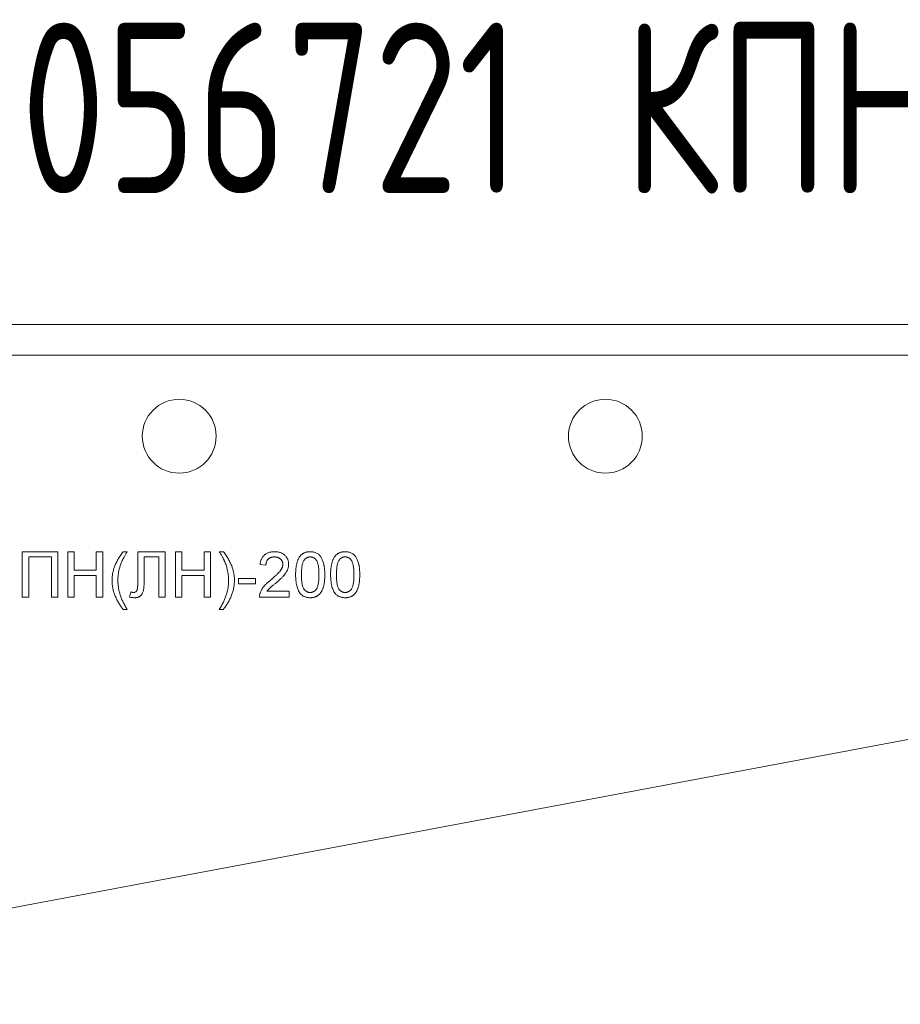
# Model space of a CAD drawing. Header units: millimetres. Extents: x -157 to 1216, y -3 to 919.
# Tile 7 of 9: x 688 to 765, y 670 to 757. Entities that reach past the tile are written whole.
import ezdxf

# ---------------------------------------------------------------- set-up
doc = ezdxf.new("R2010")
doc.units = ezdxf.units.MM
doc.styles.add('SLDTEXTSTYLE0', font='TXT', dxfattribs={"width": 0.7, "bigfont": 'bigfont'})

msp = doc.modelspace()

# ---------------------------------------------------------------- linework, layer by layer
at = {"color": 7, "linetype": 'Continuous', "lineweight": 15}
for p, q in [((864.545, 729.741), (624.545, 729.741)), ((864.545, 727.041), (624.545, 727.041)), ((688.237, 709.741), (691.365, 709.741)), ((688.237, 705.741), (688.237, 709.741)), ((688.801, 709.279), (688.801, 705.741)), ((690.801, 709.279), (688.801, 709.279)), ((690.801, 705.741), (690.801, 709.279)), ((691.365, 709.741), (691.365, 705.741)), ((692.237, 709.741), (692.801, 709.741)), ((692.237, 705.741), (692.237, 709.741)), ((692.801, 709.741), (692.801, 708.1)), ((694.75, 709.741), (695.314, 709.741)), ((694.75, 708.1), (694.75, 709.741)), ((695.314, 709.741), (695.314, 705.741)), ((697.109, 709.741), (697.468, 709.741)), ((698.391, 709.741), (700.801, 709.741)), ((698.391, 706.923), (698.391, 709.741)), ((698.955, 709.279), (698.955, 707.223)), ((700.237, 709.279), (698.955, 709.279)), ((700.237, 705.741), (700.237, 709.279)), ((700.801, 709.741), (700.801, 705.741)), ((701.724, 709.741), (702.288, 709.741)), ((701.724, 705.741), (701.724, 709.741)), ((702.288, 709.741), (702.288, 708.1)), ((704.237, 709.741), (704.801, 709.741)), ((704.237, 708.1), (704.237, 709.741)), ((704.801, 709.741), (704.801, 705.741)), ((705.57, 709.741), (705.929, 709.741)), ((642.085, 669.904), (847.002, 708.404)), ((692.801, 708.1), (694.75, 708.1)), ((702.288, 708.1), (704.237, 708.1)), ((709.673, 708.561), (709.16, 708.613)), ((692.801, 707.638), (692.801, 705.741)), ((694.75, 707.638), (692.801, 707.638)), ((694.75, 705.741), (694.75, 707.638)), ((702.288, 707.638), (702.288, 705.741)), ((704.237, 707.638), (702.288, 707.638)), ((704.237, 705.741), (704.237, 707.638)), ((707.263, 707.382), (708.75, 707.382)), ((707.263, 706.92), (707.263, 707.382)), ((708.75, 707.382), (708.75, 706.92)), ((708.75, 706.92), (707.263, 706.92)), ((688.801, 705.741), (688.237, 705.741)), ((691.365, 705.741), (690.801, 705.741)), ((692.801, 705.741), (692.237, 705.741)), ((695.314, 705.741), (694.75, 705.741)), ((697.673, 705.741), (697.775, 706.202)), ((700.801, 705.741), (700.237, 705.741)), ((702.288, 705.741), (701.724, 705.741)), ((704.801, 705.741), (704.237, 705.741)), ((711.724, 705.741), (709.109, 705.741)), ((709.767, 706.254), (711.724, 706.254)), ((711.724, 706.254), (711.724, 705.741)), ((697.468, 704.664), (697.109, 704.664)), ((705.929, 704.664), (705.57, 704.664))]:
    msp.add_line(p, q, dxfattribs=at)
for centre in [(702.045, 719.904), (739.545, 719.904)]:
    msp.add_circle(centre, 3.25, dxfattribs=at)
for points, knots in [([(696.346, 708.41), (696.367, 708.466), (696.411, 708.578), (696.486, 708.745), (696.568, 708.912), (696.66, 709.078), (696.759, 709.245), (696.868, 709.411), (696.984, 709.577), (697.067, 709.686), (697.109, 709.741)], [0, 0, 0, 0, 0.1163279, 0.2353496, 0.3561134, 0.4790675, 0.6050609, 0.7336426, 0.8651388, 1, 1, 1, 1]), ([(697.029, 708.956), (697.002, 708.895), (696.947, 708.773), (696.877, 708.584), (696.816, 708.392), (696.782, 708.261), (696.765, 708.196)], [0, 0, 0, 0, 0.248942, 0.498415, 0.747745, 1, 1, 1, 1]), ([(697.468, 709.741), (697.441, 709.697), (697.39, 709.612), (697.318, 709.489), (697.252, 709.377), (697.194, 709.273), (697.142, 709.18), (697.098, 709.097), (697.061, 709.023), (697.039, 708.977), (697.029, 708.956)], [0, 0, 0, 0, 0.171442, 0.329597, 0.474924, 0.606986, 0.725026, 0.829847, 0.921894, 1, 1, 1, 1]), ([(706.012, 708.948), (706.002, 708.97), (705.98, 709.016), (705.943, 709.091), (705.898, 709.175), (705.847, 709.269), (705.787, 709.373), (705.722, 709.487), (705.648, 709.611), (705.597, 709.696), (705.57, 709.741)], [0, 0, 0, 0, 0.078194, 0.1697974, 0.2748608, 0.3933782, 0.5254456, 0.6702174, 0.8281454, 1, 1, 1, 1]), ([(705.929, 709.741), (705.971, 709.686), (706.055, 709.577), (706.17, 709.411), (706.279, 709.245), (706.378, 709.078), (706.47, 708.912), (706.552, 708.745), (706.627, 708.578), (706.671, 708.466), (706.692, 708.41)], [0, 0, 0, 0, 0.134861, 0.266357, 0.394939, 0.520933, 0.643887, 0.76465, 0.883672, 1, 1, 1, 1]), ([(706.273, 708.188), (706.257, 708.253), (706.224, 708.384), (706.162, 708.576), (706.093, 708.765), (706.039, 708.887), (706.012, 708.948)], [0, 0, 0, 0, 0.251961, 0.501505, 0.750845, 1, 1, 1, 1]), ([(709.16, 708.613), (709.165, 708.657), (709.176, 708.744), (709.201, 708.87), (709.237, 708.987), (709.279, 709.097), (709.333, 709.198), (709.393, 709.292), (709.465, 709.376), (709.544, 709.453), (709.631, 709.521), (709.726, 709.58), (709.828, 709.63), (709.937, 709.671), (710.053, 709.702), (710.176, 709.724), (710.307, 709.738), (710.396, 709.74), (710.442, 709.741)], [0, 0, 0, 0, 0.070675, 0.137493, 0.201473, 0.262869, 0.32255, 0.380737, 0.43822, 0.495487, 0.553484, 0.611346, 0.670644, 0.731587, 0.794183, 0.859445, 0.928208, 1, 1, 1, 1]), ([(710.431, 709.279), (710.403, 709.279), (710.349, 709.277), (710.269, 709.268), (710.194, 709.254), (710.122, 709.233), (710.055, 709.206), (709.993, 709.173), (709.934, 709.135), (709.881, 709.09), (709.832, 709.04), (709.789, 708.985), (709.754, 708.925), (709.725, 708.861), (709.702, 708.793), (709.685, 708.72), (709.676, 708.642), (709.674, 708.588), (709.673, 708.561)], [0, 0, 0, 0, 0.070696, 0.138358, 0.20337, 0.2657, 0.327256, 0.386512, 0.445858, 0.505173, 0.56378, 0.622343, 0.680824, 0.739795, 0.800801, 0.864239, 0.930631, 1, 1, 1, 1]), ([(711.16, 708.632), (711.16, 708.654), (711.158, 708.698), (711.148, 708.763), (711.134, 708.825), (711.11, 708.884), (711.083, 708.941), (711.047, 708.994), (711.006, 709.045), (710.959, 709.092), (710.907, 709.137), (710.849, 709.174), (710.79, 709.207), (710.725, 709.234), (710.657, 709.254), (710.585, 709.268), (710.509, 709.277), (710.457, 709.279), (710.431, 709.279)], [0, 0, 0, 0, 0.061762, 0.121174, 0.179421, 0.236843, 0.294322, 0.353191, 0.412721, 0.474522, 0.537057, 0.599591, 0.662367, 0.725246, 0.790316, 0.857724, 0.927232, 1, 1, 1, 1]), ([(710.442, 709.741), (710.488, 709.74), (710.578, 709.738), (710.71, 709.723), (710.834, 709.698), (710.951, 709.664), (711.06, 709.619), (711.162, 709.564), (711.256, 709.5), (711.342, 709.425), (711.42, 709.344), (711.487, 709.257), (711.544, 709.165), (711.593, 709.069), (711.628, 708.967), (711.654, 708.861), (711.671, 708.751), (711.672, 708.675), (711.673, 708.637)], [0, 0, 0, 0, 0.074712, 0.145539, 0.213339, 0.278615, 0.342094, 0.40389, 0.465063, 0.526577, 0.587328, 0.64638, 0.704345, 0.761672, 0.819418, 0.878039, 0.937796, 1, 1, 1, 1]), ([(712.288, 707.713), (712.289, 707.771), (712.29, 707.883), (712.296, 708.046), (712.307, 708.202), (712.323, 708.349), (712.343, 708.488), (712.368, 708.619), (712.396, 708.742), (712.43, 708.857), (712.468, 708.965), (712.51, 709.065), (712.558, 709.158), (712.608, 709.245), (712.665, 709.324), (712.723, 709.397), (712.788, 709.463), (712.857, 709.521), (712.93, 709.573), (713.008, 709.618), (713.09, 709.657), (713.178, 709.687), (713.27, 709.711), (713.366, 709.729), (713.466, 709.739), (713.535, 709.74), (713.57, 709.741)], [0, 0, 0, 0, 0.063114, 0.123615, 0.180974, 0.235261, 0.287101, 0.336031, 0.382382, 0.426334, 0.468211, 0.50825, 0.546628, 0.58365, 0.618994, 0.653583, 0.687156, 0.720422, 0.75323, 0.78626, 0.819504, 0.853545, 0.888308, 0.923996, 0.96135, 1, 1, 1, 1]), ([(713.033, 709.005), (713.014, 708.973), (712.973, 708.906), (712.928, 708.789), (712.889, 708.655), (712.856, 708.503), (712.832, 708.332), (712.813, 708.143), (712.804, 707.935), (712.802, 707.79), (712.801, 707.715)], [0, 0, 0, 0, 0.083888, 0.177154, 0.282514, 0.3994, 0.529491, 0.672802, 0.829536, 1, 1, 1, 1]), ([(713.565, 709.279), (713.538, 709.278), (713.486, 709.277), (713.409, 709.264), (713.337, 709.242), (713.268, 709.212), (713.203, 709.173), (713.141, 709.126), (713.084, 709.069), (713.05, 709.027), (713.033, 709.005)], [0, 0, 0, 0, 0.127665, 0.251739, 0.372753, 0.492147, 0.61407, 0.737197, 0.865607, 1, 1, 1, 1]), ([(714.34, 707.715), (714.339, 707.79), (714.338, 707.935), (714.328, 708.141), (714.311, 708.328), (714.289, 708.495), (714.259, 708.642), (714.222, 708.77), (714.179, 708.878), (714.128, 708.968), (714.07, 709.041), (714.01, 709.105), (713.946, 709.159), (713.877, 709.203), (713.805, 709.238), (713.729, 709.262), (713.648, 709.277), (713.593, 709.278), (713.565, 709.279)], [0, 0, 0, 0, 0.115629, 0.221541, 0.317048, 0.403151, 0.480181, 0.547649, 0.607036, 0.658652, 0.705723, 0.749804, 0.792587, 0.833874, 0.874768, 0.915223, 0.956881, 1, 1, 1, 1]), ([(713.57, 709.741), (713.622, 709.739), (713.723, 709.736), (713.87, 709.712), (714.009, 709.671), (714.139, 709.615), (714.259, 709.544), (714.365, 709.458), (714.458, 709.357), (714.536, 709.241), (714.604, 709.112), (714.664, 708.971), (714.719, 708.816), (714.758, 708.678), (714.785, 708.559), (714.804, 708.461), (714.819, 708.354), (714.831, 708.241), (714.84, 708.12), (714.848, 707.991), (714.851, 707.855), (714.852, 707.762), (714.852, 707.713)], [0, 0, 0, 0, 0.056724, 0.111437, 0.164368, 0.216435, 0.267641, 0.31736, 0.367473, 0.41821, 0.471404, 0.527966, 0.588061, 0.652134, 0.686345, 0.723264, 0.76261, 0.804739, 0.84943, 0.896711, 0.94689, 1, 1, 1, 1]), ([(715.365, 707.713), (715.366, 707.771), (715.367, 707.883), (715.373, 708.046), (715.384, 708.202), (715.4, 708.349), (715.42, 708.488), (715.445, 708.619), (715.473, 708.742), (715.507, 708.857), (715.545, 708.965), (715.587, 709.065), (715.635, 709.158), (715.685, 709.245), (715.741, 709.324), (715.8, 709.397), (715.865, 709.463), (715.934, 709.521), (716.007, 709.573), (716.085, 709.618), (716.167, 709.657), (716.255, 709.687), (716.347, 709.711), (716.443, 709.729), (716.543, 709.739), (716.612, 709.74), (716.647, 709.741)], [0, 0, 0, 0, 0.063114, 0.123615, 0.180974, 0.235261, 0.287101, 0.336031, 0.382382, 0.426334, 0.468211, 0.50825, 0.546628, 0.58365, 0.618994, 0.653583, 0.687156, 0.720422, 0.75323, 0.78626, 0.819504, 0.853545, 0.888308, 0.923996, 0.96135, 1, 1, 1, 1]), ([(716.11, 709.005), (716.091, 708.973), (716.05, 708.906), (716.005, 708.789), (715.965, 708.655), (715.933, 708.503), (715.909, 708.332), (715.89, 708.143), (715.881, 707.935), (715.879, 707.79), (715.878, 707.715)], [0, 0, 0, 0, 0.083888, 0.177154, 0.282514, 0.3994, 0.529491, 0.672802, 0.829536, 1, 1, 1, 1]), ([(716.642, 709.279), (716.615, 709.278), (716.563, 709.277), (716.486, 709.264), (716.414, 709.242), (716.345, 709.212), (716.28, 709.173), (716.218, 709.126), (716.161, 709.069), (716.127, 709.027), (716.11, 709.005)], [0, 0, 0, 0, 0.1276648, 0.2517386, 0.3727533, 0.4921468, 0.6140696, 0.7371973, 0.865607, 1, 1, 1, 1]), ([(717.416, 707.715), (717.416, 707.79), (717.415, 707.935), (717.405, 708.141), (717.388, 708.328), (717.366, 708.495), (717.336, 708.642), (717.299, 708.77), (717.256, 708.878), (717.204, 708.968), (717.147, 709.041), (717.087, 709.105), (717.023, 709.159), (716.954, 709.203), (716.882, 709.238), (716.806, 709.262), (716.725, 709.277), (716.67, 709.278), (716.642, 709.279)], [0, 0, 0, 0, 0.115629, 0.221541, 0.317048, 0.403151, 0.480181, 0.547649, 0.607036, 0.658652, 0.705723, 0.749804, 0.792587, 0.833874, 0.874768, 0.915223, 0.956881, 1, 1, 1, 1]), ([(716.647, 709.741), (716.699, 709.739), (716.8, 709.736), (716.947, 709.712), (717.086, 709.671), (717.216, 709.615), (717.336, 709.544), (717.442, 709.458), (717.535, 709.357), (717.613, 709.241), (717.681, 709.112), (717.741, 708.971), (717.796, 708.816), (717.835, 708.678), (717.862, 708.559), (717.881, 708.461), (717.896, 708.354), (717.908, 708.241), (717.917, 708.12), (717.924, 707.991), (717.928, 707.855), (717.929, 707.762), (717.929, 707.713)], [0, 0, 0, 0, 0.056724, 0.111437, 0.164368, 0.216435, 0.267641, 0.31736, 0.367473, 0.41821, 0.471404, 0.527966, 0.588061, 0.652134, 0.686345, 0.723264, 0.76261, 0.804739, 0.84943, 0.896711, 0.94689, 1, 1, 1, 1]), ([(696.134, 707.205), (696.135, 707.257), (696.136, 707.361), (696.147, 707.515), (696.163, 707.669), (696.186, 707.82), (696.216, 707.97), (696.253, 708.118), (696.295, 708.265), (696.329, 708.362), (696.346, 708.41)], [0, 0, 0, 0, 0.127075, 0.253106, 0.378229, 0.503453, 0.627013, 0.751216, 0.875346, 1, 1, 1, 1]), ([(696.765, 708.196), (696.747, 708.113), (696.711, 707.95), (696.675, 707.701), (696.651, 707.452), (696.649, 707.285), (696.647, 707.202)], [0, 0, 0, 0, 0.252174, 0.501828, 0.751365, 1, 1, 1, 1]), ([(706.391, 707.202), (706.39, 707.285), (706.387, 707.45), (706.363, 707.697), (706.327, 707.944), (706.291, 708.106), (706.273, 708.188)], [0, 0, 0, 0, 0.249007, 0.498928, 0.748182, 1, 1, 1, 1]), ([(706.692, 708.41), (706.709, 708.362), (706.743, 708.265), (706.786, 708.119), (706.822, 707.97), (706.852, 707.82), (706.875, 707.669), (706.892, 707.515), (706.902, 707.36), (706.903, 707.257), (706.904, 707.205)], [0, 0, 0, 0, 0.124647, 0.248953, 0.372994, 0.496547, 0.621764, 0.74695, 0.872932, 1, 1, 1, 1]), ([(710.085, 707.237), (710.136, 707.28), (710.235, 707.363), (710.375, 707.487), (710.503, 707.602), (710.617, 707.71), (710.717, 707.81), (710.805, 707.903), (710.88, 707.986), (710.942, 708.065), (710.994, 708.139), (711.038, 708.211), (711.075, 708.283), (711.106, 708.353), (711.131, 708.424), (711.147, 708.494), (711.158, 708.563), (711.16, 708.609), (711.16, 708.632)], [0, 0, 0, 0, 0.1114097, 0.2145264, 0.3094172, 0.3960872, 0.4742842, 0.5443739, 0.6064196, 0.6605816, 0.7097938, 0.7564506, 0.8007673, 0.8431683, 0.8842949, 0.9238845, 0.9623587, 1, 1, 1, 1]), ([(711.673, 708.637), (711.672, 708.597), (711.67, 708.518), (711.652, 708.399), (711.623, 708.282), (711.584, 708.165), (711.53, 708.047), (711.463, 707.927), (711.379, 707.804), (711.299, 707.699), (711.224, 707.612), (711.157, 707.54), (711.081, 707.463), (710.996, 707.38), (710.901, 707.292), (710.797, 707.197), (710.683, 707.098), (710.604, 707.03), (710.563, 706.996)], [0, 0, 0, 0, 0.057945, 0.116018, 0.174826, 0.234683, 0.296827, 0.364061, 0.436192, 0.51426, 0.556976, 0.604856, 0.657675, 0.715751, 0.77884, 0.847501, 0.921228, 1, 1, 1, 1]), ([(697.109, 704.664), (697.075, 704.706), (697.007, 704.79), (696.911, 704.923), (696.819, 705.061), (696.73, 705.203), (696.646, 705.351), (696.565, 705.504), (696.489, 705.663), (696.416, 705.825), (696.349, 705.992), (696.293, 706.161), (696.244, 706.331), (696.203, 706.503), (696.173, 706.677), (696.15, 706.851), (696.138, 707.027), (696.135, 707.145), (696.134, 707.205)], [0, 0, 0, 0, 0.058199, 0.117135, 0.176904, 0.237502, 0.298701, 0.361115, 0.424555, 0.489082, 0.554043, 0.61808, 0.682084, 0.745568, 0.808923, 0.872415, 0.935847, 1, 1, 1, 1]), ([(696.647, 707.202), (696.65, 707.096), (696.655, 706.884), (696.695, 706.565), (696.759, 706.247), (696.849, 705.928), (696.965, 705.61), (697.107, 705.293), (697.274, 704.975), (697.402, 704.769), (697.468, 704.664)], [0, 0, 0, 0, 0.117397, 0.23585, 0.35552, 0.477423, 0.602238, 0.730602, 0.862838, 1, 1, 1, 1]), ([(698.955, 707.223), (698.955, 707.173), (698.955, 707.075), (698.951, 706.934), (698.947, 706.804), (698.94, 706.684), (698.932, 706.574), (698.921, 706.475), (698.908, 706.386), (698.89, 706.284), (698.857, 706.169), (698.8, 706.045), (698.724, 705.938), (698.647, 705.863), (698.577, 705.813), (698.522, 705.78), (698.464, 705.752), (698.401, 705.729), (698.336, 705.71), (698.267, 705.699), (698.195, 705.69), (698.146, 705.69), (698.121, 705.689)], [0, 0, 0, 0, 0.075714, 0.146238, 0.211579, 0.271355, 0.326413, 0.376403, 0.420932, 0.460848, 0.532603, 0.599447, 0.664132, 0.72816, 0.760293, 0.792102, 0.824533, 0.857355, 0.891472, 0.926049, 0.962325, 1, 1, 1, 1]), ([(705.57, 704.664), (705.636, 704.769), (705.764, 704.975), (705.931, 705.293), (706.073, 705.61), (706.189, 705.928), (706.279, 706.247), (706.343, 706.565), (706.383, 706.884), (706.388, 707.096), (706.391, 707.202)], [0, 0, 0, 0, 0.137162, 0.269398, 0.397762, 0.522577, 0.64448, 0.76415, 0.882603, 1, 1, 1, 1]), ([(706.904, 707.205), (706.903, 707.145), (706.9, 707.027), (706.888, 706.851), (706.865, 706.676), (706.834, 706.503), (706.794, 706.331), (706.745, 706.161), (706.687, 705.992), (706.621, 705.826), (706.547, 705.663), (706.471, 705.504), (706.391, 705.351), (706.306, 705.203), (706.218, 705.06), (706.126, 704.923), (706.03, 704.79), (705.963, 704.706), (705.929, 704.664)], [0, 0, 0, 0, 0.064166, 0.12761, 0.191115, 0.254533, 0.318029, 0.382045, 0.446188, 0.511162, 0.575702, 0.63928, 0.701572, 0.762782, 0.82324, 0.883021, 0.941969, 1, 1, 1, 1]), ([(709.162, 706.096), (709.179, 706.143), (709.214, 706.239), (709.284, 706.376), (709.366, 706.513), (709.447, 706.625), (709.52, 706.714), (709.582, 706.783), (709.65, 706.855), (709.725, 706.928), (709.805, 707.003), (709.892, 707.08), (709.986, 707.158), (710.051, 707.21), (710.085, 707.237)], [0, 0, 0, 0, 0.100388, 0.204407, 0.310686, 0.422157, 0.480685, 0.543238, 0.6095, 0.679555, 0.753841, 0.831641, 0.913813, 1, 1, 1, 1]), ([(712.677, 706.075), (712.645, 706.121), (712.58, 706.215), (712.503, 706.376), (712.435, 706.553), (712.381, 706.749), (712.34, 706.964), (712.309, 707.198), (712.292, 707.449), (712.29, 707.623), (712.288, 707.713)], [0, 0, 0, 0, 0.097421, 0.200886, 0.311172, 0.429798, 0.55774, 0.694715, 0.84213, 1, 1, 1, 1]), ([(712.801, 707.715), (712.802, 707.638), (712.803, 707.491), (712.813, 707.28), (712.83, 707.091), (712.853, 706.922), (712.884, 706.773), (712.922, 706.646), (712.966, 706.538), (713.019, 706.451), (713.078, 706.38), (713.139, 706.319), (713.203, 706.267), (713.269, 706.224), (713.34, 706.191), (713.414, 706.168), (713.491, 706.154), (713.544, 706.152), (713.57, 706.151)], [0, 0, 0, 0, 0.118406, 0.226654, 0.324092, 0.411705, 0.489026, 0.556909, 0.616233, 0.667349, 0.713512, 0.757697, 0.799493, 0.839976, 0.879886, 0.919149, 0.959227, 1, 1, 1, 1]), ([(713.57, 706.151), (713.597, 706.152), (713.649, 706.154), (713.727, 706.167), (713.8, 706.192), (713.871, 706.225), (713.938, 706.267), (714.002, 706.319), (714.063, 706.38), (714.121, 706.452), (714.174, 706.539), (714.219, 706.647), (714.256, 706.775), (714.287, 706.923), (714.31, 707.092), (714.328, 707.281), (714.338, 707.491), (714.339, 707.638), (714.34, 707.715)], [0, 0, 0, 0, 0.0407818, 0.0808696, 0.1202682, 0.1601869, 0.2004597, 0.2422652, 0.2864593, 0.3329521, 0.3844305, 0.4433891, 0.5116815, 0.58902, 0.6762452, 0.7737052, 0.8815678, 1, 1, 1, 1]), ([(714.852, 707.713), (714.852, 707.657), (714.851, 707.545), (714.845, 707.383), (714.833, 707.229), (714.819, 707.082), (714.797, 706.943), (714.774, 706.812), (714.745, 706.69), (714.711, 706.575), (714.674, 706.468), (714.632, 706.367), (714.586, 706.273), (714.534, 706.187), (714.479, 706.108), (714.42, 706.034), (714.355, 705.968), (714.286, 705.91), (714.213, 705.857), (714.135, 705.812), (714.052, 705.775), (713.965, 705.743), (713.873, 705.719), (713.776, 705.702), (713.675, 705.691), (713.606, 705.69), (713.57, 705.689)], [0, 0, 0, 0, 0.0628739, 0.1228366, 0.1796566, 0.23396, 0.285595, 0.3345131, 0.3809048, 0.4248946, 0.466529, 0.5064883, 0.5450316, 0.5818312, 0.6174483, 0.6520669, 0.6858797, 0.7191746, 0.7521816, 0.7852402, 0.8186564, 0.8525477, 0.8876263, 0.9236351, 0.9610218, 1, 1, 1, 1]), ([(715.754, 706.075), (715.722, 706.121), (715.657, 706.215), (715.58, 706.376), (715.512, 706.553), (715.458, 706.749), (715.416, 706.964), (715.386, 707.198), (715.369, 707.449), (715.366, 707.623), (715.365, 707.713)], [0, 0, 0, 0, 0.097421, 0.200886, 0.311172, 0.429798, 0.55774, 0.694715, 0.84213, 1, 1, 1, 1]), ([(715.878, 707.715), (715.879, 707.638), (715.879, 707.491), (715.89, 707.28), (715.907, 707.091), (715.93, 706.922), (715.961, 706.773), (715.999, 706.646), (716.043, 706.538), (716.096, 706.451), (716.155, 706.38), (716.216, 706.319), (716.28, 706.267), (716.346, 706.224), (716.417, 706.191), (716.491, 706.168), (716.568, 706.154), (716.621, 706.152), (716.647, 706.151)], [0, 0, 0, 0, 0.118406, 0.226654, 0.324092, 0.411705, 0.489026, 0.556909, 0.616233, 0.667349, 0.713512, 0.757697, 0.799493, 0.839976, 0.879886, 0.919149, 0.959227, 1, 1, 1, 1]), ([(716.647, 706.151), (716.674, 706.152), (716.726, 706.154), (716.804, 706.167), (716.877, 706.192), (716.948, 706.225), (717.015, 706.267), (717.079, 706.319), (717.14, 706.38), (717.198, 706.452), (717.251, 706.539), (717.295, 706.647), (717.333, 706.775), (717.364, 706.923), (717.387, 707.092), (717.405, 707.281), (717.415, 707.491), (717.416, 707.638), (717.416, 707.715)], [0, 0, 0, 0, 0.0407818, 0.0808696, 0.1202682, 0.1601869, 0.2004597, 0.2422652, 0.2864593, 0.3329521, 0.3844305, 0.4433891, 0.5116815, 0.58902, 0.6762452, 0.7737052, 0.8815678, 1, 1, 1, 1]), ([(717.929, 707.713), (717.929, 707.657), (717.928, 707.545), (717.922, 707.383), (717.91, 707.229), (717.896, 707.082), (717.874, 706.943), (717.851, 706.812), (717.822, 706.69), (717.788, 706.575), (717.75, 706.468), (717.709, 706.367), (717.663, 706.273), (717.611, 706.187), (717.556, 706.108), (717.497, 706.034), (717.432, 705.968), (717.363, 705.91), (717.29, 705.857), (717.212, 705.812), (717.129, 705.775), (717.042, 705.743), (716.95, 705.719), (716.853, 705.702), (716.752, 705.691), (716.683, 705.69), (716.647, 705.689)], [0, 0, 0, 0, 0.062874, 0.122837, 0.179657, 0.23396, 0.285595, 0.334513, 0.380905, 0.424895, 0.466529, 0.506488, 0.545032, 0.581831, 0.617448, 0.652067, 0.68588, 0.719175, 0.752182, 0.78524, 0.818656, 0.852548, 0.887626, 0.923635, 0.961022, 1, 1, 1, 1]), ([(698.011, 706.151), (698.041, 706.153), (698.098, 706.156), (698.178, 706.181), (698.245, 706.225), (698.291, 706.275), (698.321, 706.327), (698.339, 706.379), (698.356, 706.442), (698.368, 706.516), (698.378, 706.602), (698.386, 706.699), (698.39, 706.807), (698.39, 706.883), (698.391, 706.923)], [0, 0, 0, 0, 0.091301, 0.173874, 0.253792, 0.334344, 0.380538, 0.436485, 0.502603, 0.579844, 0.667257, 0.766635, 0.877211, 1, 1, 1, 1]), ([(710.563, 706.996), (710.528, 706.967), (710.461, 706.913), (710.366, 706.834), (710.281, 706.761), (710.204, 706.698), (710.137, 706.64), (710.079, 706.591), (710.032, 706.548), (709.959, 706.482), (709.868, 706.388), (709.8, 706.297), (709.767, 706.254)], [0, 0, 0, 0, 0.1242, 0.23683, 0.339495, 0.431254, 0.511455, 0.581223, 0.640495, 0.688308, 0.850333, 1, 1, 1, 1]), ([(698.121, 705.689), (698.088, 705.69), (698.02, 705.692), (697.912, 705.702), (697.796, 705.718), (697.715, 705.733), (697.673, 705.741)], [0, 0, 0, 0, 0.216645, 0.455423, 0.715209, 1, 1, 1, 1]), ([(697.775, 706.202), (697.798, 706.194), (697.84, 706.179), (697.901, 706.164), (697.958, 706.153), (697.994, 706.152), (698.011, 706.151)], [0, 0, 0, 0, 0.289767, 0.552936, 0.787874, 1, 1, 1, 1]), ([(709.109, 705.741), (709.109, 705.771), (709.109, 705.832), (709.119, 705.922), (709.135, 706.011), (709.153, 706.068), (709.162, 706.096)], [0, 0, 0, 0, 0.252643, 0.50444, 0.750407, 1, 1, 1, 1]), ([(713.57, 705.689), (713.524, 705.691), (713.434, 705.693), (713.302, 705.711), (713.179, 705.742), (713.062, 705.783), (712.954, 705.838), (712.853, 705.905), (712.759, 705.983), (712.704, 706.044), (712.677, 706.075)], [0, 0, 0, 0, 0.137903, 0.268873, 0.395178, 0.517089, 0.636743, 0.756222, 0.876628, 1, 1, 1, 1]), ([(716.647, 705.689), (716.601, 705.691), (716.511, 705.693), (716.379, 705.711), (716.255, 705.742), (716.139, 705.783), (716.031, 705.838), (715.93, 705.905), (715.836, 705.983), (715.781, 706.044), (715.754, 706.075)], [0, 0, 0, 0, 0.137903, 0.268873, 0.395178, 0.517089, 0.636743, 0.756222, 0.876628, 1, 1, 1, 1])]:
    msp.add_open_spline(points, degree=3, knots=knots, dxfattribs=at)

# ---------------------------------------------------------------- texts
at = {"color": 7, "linetype": 'Continuous', "lineweight": 0, "insert": (688.109, 756.298), "char_height": 15, "attachment_point": 1, "style": 'SLDTEXTSTYLE0'}
msp.add_mtext('056721 \\M+1844B\\M+18450\\M+1844E(\\M+1844C\\M+1844E)-200', dxfattribs=at)

doc.saveas('drawing.dxf')
